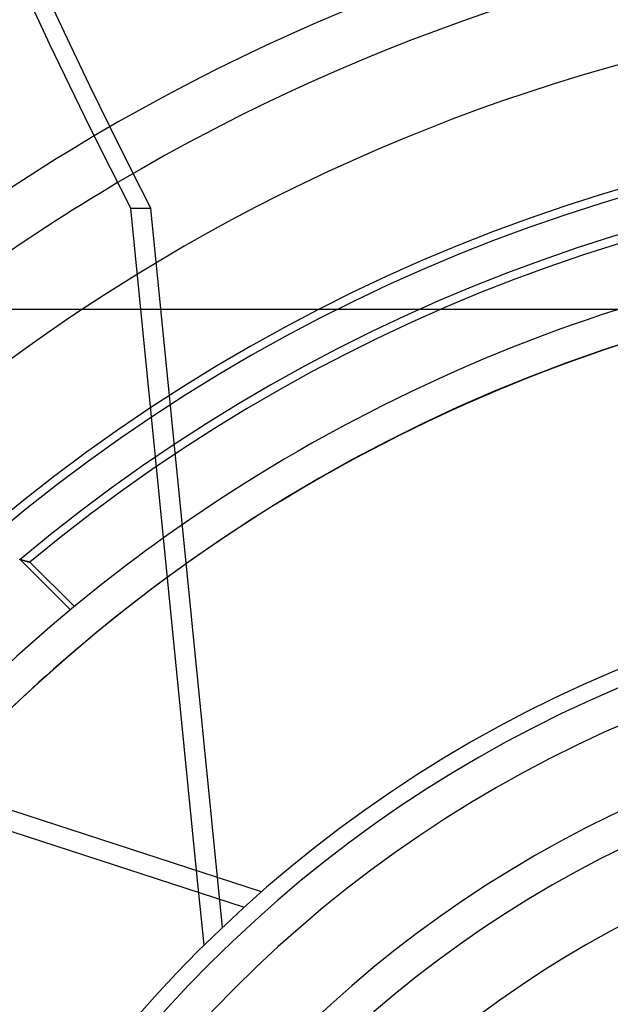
# Model space of a CAD drawing. Header units: millimetres. Extents: x -215 to 215, y -215 to 215.
# Tile 40 of 55: x -32 to -15, y 25 to 54. Entities that reach past the tile are written whole.
import ezdxf

# ---------------------------------------------------------------- set-up
doc = ezdxf.new("R2010")
doc.units = ezdxf.units.MM
doc.layers.add('MAIN-1', color=7, linetype='Continuous')
doc.layers.add('MAIN-2', color=7, linetype='Continuous')

msp = doc.modelspace()

# ---------------------------------------------------------------- linework, layer by layer
at = {"layer": 'MAIN-1'}
for p, q in [((-26.997, 29.318), (-28.923, 48.701)), ((-30.347, 45.75), (-34.818, 45.75)), ((-25.096, 28.7), (-52.266, 37.528)), ((-52.448, 36.969), (-25.605, 28.247))]:
    msp.add_line(p, q, dxfattribs=at)
for radius, start, end in [(162, 0, 180.00002), (153.5, 89.99998, 270.00002), (152.5, 89.99998, 270.00002), (59.017, 120.54803, 130.64274), (57.492, 120.65145, 130.43585), (54.9, 121.5573, 141.1497), (48.038, 125.6016, 137.9976), (38.125, 90, 180), (47.038, 126.3054, 137.4541), (37.625, 90, 270), (34.312, 90, 180), (33.312, 90, 270)]:
    msp.add_arc((0, 0), radius, start, end, dxfattribs=at)
msp.add_ellipse((79.374, 133.759), major_axis=(0, -158.6), ratio=0.809017, start_param=-1.570796, end_param=-1.004743, dxfattribs=at)
at = {"layer": 'MAIN-2'}
for p, q in [((-28.335, 48.701), (-28.923, 48.701)), ((-26.244, 27.654), (-28.335, 48.701)), ((30.347, 45.75), (-30.347, 45.75)), ((-32.189, 38.436), (-32.155, 38.424)), ((-32.141, 38.42), (-32.167, 38.428)), ((-32.167, 38.428), (-30.692, 36.954)), ((-32.155, 38.424), (-32.122, 38.414)), ((-32.116, 38.412), (-32.141, 38.42)), ((-32.122, 38.414), (-32.09, 38.404)), ((-32.092, 38.404), (-32.116, 38.412)), ((-32.069, 38.397), (-32.092, 38.404)), ((-32.09, 38.404), (-32.059, 38.395)), ((-32.046, 38.391), (-32.069, 38.397)), ((-32.059, 38.395), (-32.03, 38.386)), ((-32.025, 38.385), (-32.046, 38.391)), ((-32.03, 38.386), (-32.004, 38.379)), ((-32.005, 38.38), (-32.025, 38.385)), ((-31.986, 38.374), (-32.005, 38.38)), ((-32.004, 38.379), (-31.979, 38.373)), ((-31.968, 38.37), (-31.986, 38.374)), ((-31.979, 38.373), (-31.956, 38.367)), ((-31.952, 38.366), (-31.968, 38.37)), ((-31.956, 38.367), (-31.936, 38.362)), ((-31.937, 38.362), (-31.952, 38.366)), ((-31.923, 38.359), (-31.937, 38.362)), ((-31.936, 38.362), (-31.919, 38.358)), ((-31.912, 38.356), (-31.923, 38.359)), ((-31.919, 38.358), (-31.904, 38.354)), ((-31.901, 38.353), (-31.912, 38.356)), ((-31.904, 38.354), (-31.893, 38.351)), ((-31.893, 38.351), (-31.901, 38.353)), ((-31.886, 38.35), (-31.893, 38.351)), ((-31.893, 38.351), (-31.885, 38.349)), ((-31.882, 38.349), (-31.886, 38.35)), ((-31.885, 38.349), (-31.88, 38.348)), ((-31.879, 38.348), (-31.882, 38.349)), ((-31.88, 38.348), (-31.878, 38.348)), ((-31.878, 38.348), (-31.879, 38.348)), ((-31.878, 38.348), (-30.578, 37.048)), ((-26.78, 27.135), (-26.997, 29.318))]:
    msp.add_line(p, q, dxfattribs=at)
for radius, start, end in [(161, 0, 180.00002), (59.017, 70.66472, 120.54803), (57.492, 70.13061, 120.65145), (54.9, 69.1497, 121.5573), (51.392, 50.1073, 129.8927), (51.145, 49.9661, 130.0339), (50.115, 50.0685, 129.9315), (49.867, 50.2639, 129.7361), (48.038, 90, 125.6016), (47.038, 90, 270), (47.038, 90, 126.3054), (36.6, 0, 180), (31.3, 90, 270), (27.45, 0, 180)]:
    msp.add_arc((0, 0), radius, start, end, dxfattribs=at)
msp.add_ellipse((79.962, 133.759), major_axis=(0, 158.6), ratio=0.809017, start_param=1.570796, end_param=2.13685, dxfattribs=at)

doc.saveas('drawing.dxf')
